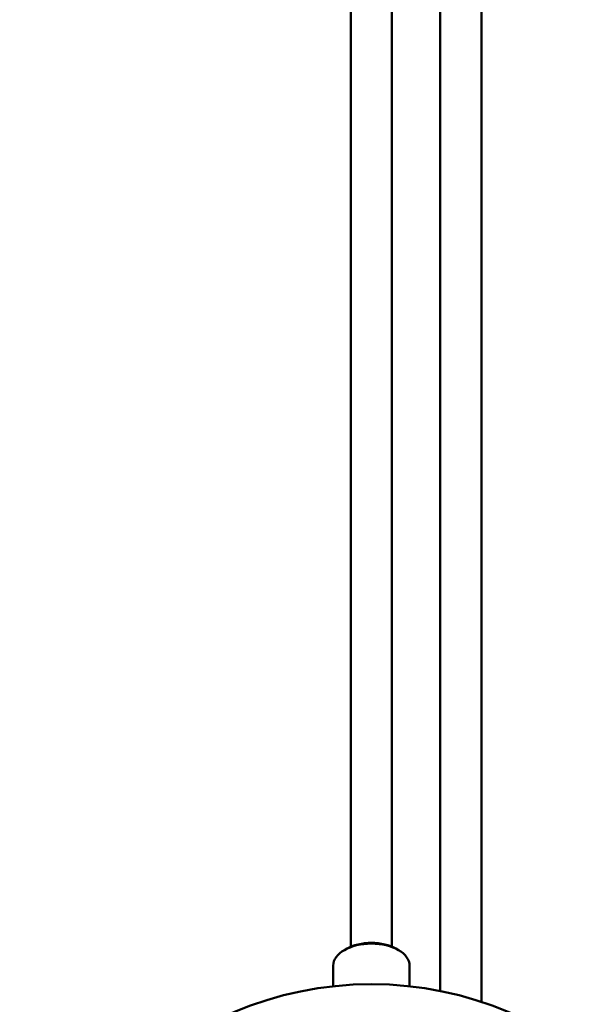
# Model space of a CAD drawing. Header units: millimetres. Extents: x 849 to 4035, y 828 to 3843.
# Tile 107 of 121: x 3378 to 3472, y 1715 to 1883. Entities that reach past the tile are written whole.
import ezdxf

# ---------------------------------------------------------------- set-up
doc = ezdxf.new("R2010")
doc.units = ezdxf.units.MM
doc.header["$LTSCALE"] = 15
doc.layers.add('Widoczne (ISO)', color=7, linetype='Continuous', lineweight=50)

msp = doc.modelspace()

# ---------------------------------------------------------------- linework, layer by layer
at = {"layer": 'Widoczne (ISO)'}
for p, q in [((3434.34, 2130.42), (3434.34, 1724.98)), ((3441.34, 2130.42), (3441.34, 1724.98)), ((3449.54, 2030.09), (3449.54, 1717.45)), ((3456.54, 2030.09), (3456.54, 1715.61)), ((3433.59, 1724.62), (3433.24, 1724.42)), ((3442.08, 1724.62), (3442.43, 1724.42)), ((3431.34, 1721.76), (3431.34, 1718.25)), ((3444.34, 1721.76), (3444.34, 1718.25))]:
    msp.add_line(p, q, dxfattribs=at)
msp.add_arc((3437.84, 1658.86), 59.75, 0, 180, dxfattribs=at)
for centre, major_axis, start_param, end_param in [((3437.84, 1721.76), (-6.5, 0), 3.141593, 6.283185), ((3437.84, 1722.17), (-6, 0), 3.926991, 5.497787)]:
    msp.add_ellipse(centre, major_axis=major_axis, ratio=0.57735, start_param=start_param, end_param=end_param, dxfattribs=at)

doc.saveas('drawing.dxf')
